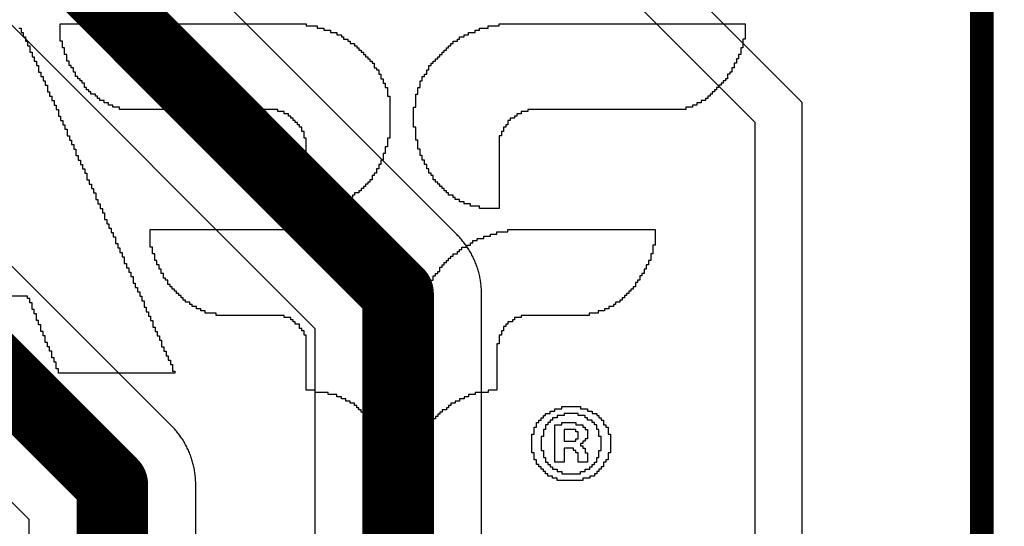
# Model space of a CAD drawing. Extents: x -1.3 to 9.2, y -4.6 to 3.5.
# Tile 60 of 215: x 0.756 to 0.962, y 1.966 to 2.072. Entities that reach past the tile are written whole.
import ezdxf

# ---------------------------------------------------------------- set-up
doc = ezdxf.new("R2010")
doc.units = 0
doc.layers.get('0').update_dxf_attribs({"linetype": 'CONTINUOUS'})
doc.layers.add('acc-ni-360-23-a_copper_signal_top', color=1, linetype='CONTINUOUS')
doc.layers.add('acc-ni-360-23-a_legend_top', color=2, linetype='CONTINUOUS')

# ---------------------------------------------------------------- blocks, each defined once
blk = doc.blocks.new('D19')
at = {"const_width": 0.0075}
blk.add_lwpolyline([(-0.00375, 0, 1), (0.00375, 0, 1)], format="xyb", close=True, dxfattribs=at)

msp = doc.modelspace()

# ---------------------------------------------------------------- linework, layer by layer
at = {"layer": 'acc-ni-360-23-a_copper_signal_top', "color": 1}
for points in [[(0.9525, 2.2275), (1.084847, 2.095153), (1.084847, 1.990153), (1.13075, 1.94425), (1.226847, 1.94425), (1.226847, 1.94425), (1.374011, 1.797085), (1.374011, 1.488252), (1.292011, 1.406252), (1.249011, 1.406252), (1.249011, 1.745197), (1.148458, 1.84575), (0.929846, 1.84575), (0.929846, 1.895), (0.919846, 1.895), (0.919846, 2.055153), (0.7975, 2.1775), (0.7975, 2.49), (0.9525, 2.49), (0.9525, 2.2275)], [(0.7925, 1.832249), (0.7925, 1.975), (0.792499, 1.975264), (0.792492, 1.975529), (0.792482, 1.975793), (0.792469, 1.976057), (0.792451, 1.97632), (0.792429, 1.976584), (0.792403, 1.976847), (0.792373, 1.97711), (0.792339, 1.977372), (0.792301, 1.977633), (0.79226, 1.977894), (0.792214, 1.978155), (0.792164, 1.978414), (0.792111, 1.978673), (0.792053, 1.978931), (0.791992, 1.979188), (0.791927, 1.979444), (0.791858, 1.979699), (0.791785, 1.979954), (0.791708, 1.980207), (0.791628, 1.980458), (0.791543, 1.980709), (0.791455, 1.980958), (0.791363, 1.981206), (0.791268, 1.981452), (0.791168, 1.981697), (0.791065, 1.981941), (0.790959, 1.982182), (0.790848, 1.982423), (0.790735, 1.982661), (0.790617, 1.982898), (0.790496, 1.983133), (0.790371, 1.983366), (0.790243, 1.983597), (0.790112, 1.983826), (0.789977, 1.984054), (0.789838, 1.984279), (0.789696, 1.984502), (0.789551, 1.984723), (0.789403, 1.984941), (0.789251, 1.985158), (0.789096, 1.985372), (0.788938, 1.985584), (0.788776, 1.985793), (0.788612, 1.986), (0.788444, 1.986204), (0.788273, 1.986406), (0.788099, 1.986605), (0.787923, 1.986802), (0.787743, 1.986995), (0.78756, 1.987186), (0.787375, 1.987375), (0.5425, 2.232249)], [(0.8525, 1.857249), (0.8525, 2.015), (0.852499, 2.015264), (0.852492, 2.015529), (0.852482, 2.015793), (0.852469, 2.016057), (0.852451, 2.01632), (0.852429, 2.016584), (0.852403, 2.016847), (0.852373, 2.01711), (0.852339, 2.017372), (0.852301, 2.017633), (0.85226, 2.017894), (0.852214, 2.018155), (0.852164, 2.018414), (0.852111, 2.018673), (0.852053, 2.018931), (0.851992, 2.019188), (0.851927, 2.019444), (0.851858, 2.019699), (0.851785, 2.019954), (0.851708, 2.020207), (0.851628, 2.020458), (0.851543, 2.020709), (0.851455, 2.020958), (0.851363, 2.021206), (0.851268, 2.021452), (0.851168, 2.021697), (0.851065, 2.021941), (0.850959, 2.022182), (0.850848, 2.022423), (0.850735, 2.022661), (0.850617, 2.022898), (0.850496, 2.023133), (0.850371, 2.023366), (0.850243, 2.023597), (0.850112, 2.023826), (0.849977, 2.024054), (0.849838, 2.024279), (0.849696, 2.024502), (0.849551, 2.024723), (0.849403, 2.024941), (0.849251, 2.025158), (0.849096, 2.025372), (0.848938, 2.025584), (0.848776, 2.025793), (0.848611, 2.026), (0.848444, 2.026204), (0.848273, 2.026406), (0.848099, 2.026605), (0.847923, 2.026802), (0.847743, 2.026995), (0.84756, 2.027186), (0.847375, 2.027375), (0.6425, 2.232249)], [(0.512625, 2.212626), (0.7575, 1.967751), (0.7575, 1.825)], [(0.612625, 2.212626), (0.8175, 2.007751), (0.8175, 1.85)], [(0.790428, 2.170429), (0.909846, 2.051011), (0.909846, 1.895)]]:
    msp.add_lwpolyline(points, dxfattribs=at)
at = {"layer": 'acc-ni-360-23-a_copper_signal_top', "color": 1, "const_width": 0.015}
for points in [[(0.525, 2.225), (0.775, 1.975)], [(0.625, 2.225), (0.835, 2.015)], [(0.835, 1.85), (0.835, 2.015)], [(0.775, 1.825), (0.775, 1.975)]]:
    msp.add_lwpolyline(points, dxfattribs=at)
at = {"layer": 'acc-ni-360-23-a_legend_top', "color": 2, "const_width": 0.005}
msp.add_lwpolyline([(0.957547, 1.954055), (0.957547, 2.147658)], dxfattribs=at)
at = {"layer": 'acc-ni-360-23-a_legend_top', "color": 2}
for points in [[(0.815702, 2.071196), (0.818007, 2.071196), (0.818007, 2.070735), (0.81939, 2.070735), (0.81939, 2.070274), (0.820774, 2.070274), (0.820774, 2.069813), (0.822157, 2.069813), (0.822157, 2.069352), (0.823079, 2.069352), (0.823079, 2.06889), (0.82354, 2.06889), (0.82354, 2.068429), (0.824462, 2.068429), (0.824462, 2.067968), (0.824923, 2.067968), (0.824923, 2.067507), (0.825846, 2.067507), (0.825846, 2.067046), (0.826307, 2.067046), (0.826307, 2.066585), (0.826768, 2.066585), (0.826768, 2.066124), (0.827229, 2.066124), (0.827229, 2.065663), (0.82769, 2.065663), (0.82769, 2.065202), (0.828151, 2.065202), (0.828151, 2.064741), (0.828612, 2.064741), (0.828612, 2.06428), (0.829073, 2.06428), (0.829073, 2.063818), (0.829534, 2.063818), (0.829534, 2.063357), (0.829995, 2.063357), (0.829995, 2.062896), (0.829995, 2.062435), (0.830457, 2.062435), (0.830457, 2.061974), (0.830918, 2.061974), (0.830918, 2.061513), (0.830918, 2.061052), (0.831379, 2.061052), (0.831379, 2.060591), (0.831379, 2.06013), (0.83184, 2.06013), (0.83184, 2.059669), (0.83184, 2.059207), (0.832301, 2.059207), (0.832301, 2.058746), (0.832301, 2.058285), (0.832762, 2.058285), (0.832762, 2.057824), (0.832762, 2.057363), (0.832762, 2.056902), (0.832762, 2.056441), (0.833223, 2.056441), (0.833223, 2.05598), (0.833223, 2.055519), (0.833223, 2.055058), (0.833223, 2.054597), (0.833223, 2.054135), (0.833223, 2.053674), (0.833223, 2.053213), (0.833223, 2.052752), (0.833223, 2.052291), (0.833223, 2.05183), (0.833223, 2.051369), (0.833223, 2.050908), (0.833223, 2.050447), (0.833223, 2.049986), (0.833223, 2.049524), (0.833223, 2.049063), (0.833223, 2.048602), (0.833223, 2.048141), (0.833223, 2.04768), (0.832762, 2.04768), (0.832762, 2.047219), (0.832762, 2.046758), (0.832762, 2.046297), (0.832762, 2.045836), (0.832301, 2.045836), (0.832301, 2.045375), (0.832301, 2.044914), (0.832301, 2.044452), (0.83184, 2.044452), (0.83184, 2.043991), (0.83184, 2.04353), (0.83184, 2.043069), (0.831379, 2.043069), (0.831379, 2.042608), (0.831379, 2.042147), (0.830918, 2.042147), (0.830918, 2.041686), (0.830918, 2.041225), (0.830457, 2.041225), (0.830457, 2.040764), (0.830457, 2.040303), (0.829995, 2.040303), (0.829995, 2.039841), (0.829534, 2.039842), (0.829534, 2.03938), (0.829534, 2.038919), (0.829073, 2.038919), (0.829073, 2.038458), (0.828612, 2.038458), (0.828612, 2.037997), (0.828151, 2.037997), (0.828151, 2.037536), (0.82769, 2.037536), (0.82769, 2.037075), (0.827229, 2.037075), (0.827229, 2.036614), (0.826768, 2.036614), (0.826768, 2.036153), (0.825846, 2.036153), (0.825846, 2.035692), (0.825385, 2.035692), (0.825385, 2.03523), (0.824462, 2.03523), (0.824462, 2.034769), (0.824001, 2.034769), (0.824001, 2.034308), (0.822618, 2.034308), (0.822618, 2.033847), (0.821696, 2.033847), (0.821696, 2.033386), (0.819851, 2.033386), (0.819851, 2.032925), (0.815702, 2.032925), (0.815702, 2.033386), (0.815702, 2.033847), (0.815702, 2.034308), (0.815702, 2.034769), (0.815702, 2.03523), (0.815702, 2.035692), (0.815702, 2.036153), (0.815702, 2.036614), (0.815702, 2.037075), (0.815702, 2.037536), (0.815702, 2.037997), (0.815702, 2.038458), (0.815702, 2.038919), (0.815702, 2.03938), (0.815702, 2.039841), (0.815702, 2.040303), (0.815702, 2.040764), (0.815702, 2.041225), (0.815702, 2.041686), (0.815702, 2.042147), (0.815702, 2.042608), (0.815702, 2.043069), (0.815702, 2.04353), (0.815702, 2.043991), (0.815702, 2.044452), (0.815702, 2.044914), (0.815702, 2.045375), (0.815702, 2.045836), (0.815702, 2.046297), (0.815702, 2.046758), (0.815702, 2.047219), (0.815702, 2.04768), (0.81524, 2.04768), (0.81524, 2.048141), (0.81524, 2.048602), (0.81524, 2.049063), (0.814779, 2.049063), (0.814779, 2.049524), (0.814779, 2.049986), (0.814318, 2.049986), (0.814318, 2.050447), (0.813857, 2.050447), (0.813857, 2.050908), (0.813396, 2.050908), (0.813396, 2.051369), (0.812935, 2.051369), (0.812935, 2.05183), (0.812474, 2.05183), (0.812474, 2.052291), (0.812013, 2.052291), (0.812013, 2.052752), (0.811091, 2.052752), (0.811091, 2.053213), (0.809707, 2.053213), (0.809707, 2.053674), (0.776509, 2.053674), (0.776509, 2.054135), (0.775125, 2.054135), (0.775125, 2.054597), (0.774203, 2.054597), (0.774203, 2.055058), (0.773281, 2.055058), (0.773281, 2.055519), (0.772359, 2.055519), (0.772359, 2.05598), (0.771898, 2.05598), (0.771898, 2.056441), (0.771436, 2.056441), (0.771436, 2.056902), (0.770514, 2.056902), (0.770514, 2.057363), (0.770053, 2.057363), (0.770053, 2.057824), (0.769592, 2.057824), (0.769592, 2.058285), (0.769131, 2.058285), (0.769131, 2.058746), (0.769131, 2.059207), (0.76867, 2.059207), (0.76867, 2.059669), (0.768209, 2.059669), (0.768209, 2.06013), (0.767748, 2.06013), (0.767748, 2.060591), (0.767287, 2.060591), (0.767287, 2.061052), (0.767287, 2.061513), (0.766826, 2.061513), (0.766826, 2.061974), (0.766826, 2.062435), (0.766364, 2.062435), (0.766364, 2.062896), (0.765903, 2.062896), (0.765903, 2.063357), (0.765903, 2.063818), (0.765442, 2.063818), (0.765442, 2.06428), (0.765442, 2.064741), (0.765442, 2.065202), (0.764981, 2.065202), (0.764981, 2.065663), (0.764981, 2.066124), (0.764981, 2.066585), (0.76452, 2.066585), (0.76452, 2.067046), (0.76452, 2.067507), (0.76452, 2.067968), (0.764059, 2.067968), (0.764059, 2.068429), (0.764059, 2.06889), (0.764059, 2.069352), (0.764059, 2.069813), (0.764059, 2.070274), (0.764059, 2.070735), (0.764059, 2.071196), (0.764059, 2.071657), (0.815702, 2.071657), (0.815702, 2.071196)], [(0.907848, 2.071196), (0.907848, 2.070735), (0.907848, 2.070274), (0.907848, 2.069813), (0.907848, 2.069352), (0.907848, 2.06889), (0.907848, 2.068429), (0.907387, 2.068429), (0.907387, 2.067968), (0.907387, 2.067507), (0.907387, 2.067046), (0.907387, 2.066585), (0.906926, 2.066585), (0.906926, 2.066124), (0.906926, 2.065663), (0.906926, 2.065202), (0.906465, 2.065202), (0.906465, 2.064741), (0.906465, 2.06428), (0.906004, 2.06428), (0.906004, 2.063818), (0.906004, 2.063357), (0.905543, 2.063357), (0.905543, 2.062896), (0.905543, 2.062435), (0.905082, 2.062435), (0.905082, 2.061974), (0.905082, 2.061513), (0.90462, 2.061513), (0.90462, 2.061052), (0.904159, 2.061052), (0.904159, 2.060591), (0.904159, 2.06013), (0.903698, 2.06013), (0.903698, 2.059669), (0.903237, 2.059669), (0.903237, 2.059207), (0.902776, 2.059207), (0.902776, 2.058746), (0.902315, 2.058746), (0.902315, 2.058285), (0.901854, 2.058285), (0.901854, 2.057824), (0.901393, 2.057824), (0.901393, 2.057363), (0.900932, 2.057363), (0.900932, 2.056902), (0.900471, 2.056902), (0.900471, 2.056441), (0.90001, 2.056441), (0.90001, 2.05598), (0.899548, 2.05598), (0.899548, 2.055519), (0.898626, 2.055519), (0.898626, 2.055058), (0.897704, 2.055058), (0.897704, 2.054597), (0.896782, 2.054597), (0.896782, 2.054135), (0.895399, 2.054135), (0.895399, 2.053674), (0.8622, 2.053674), (0.8622, 2.053213), (0.860817, 2.053213), (0.860817, 2.052752), (0.859894, 2.052752), (0.859894, 2.052291), (0.859433, 2.052291), (0.859433, 2.05183), (0.858511, 2.05183), (0.858511, 2.051369), (0.85805, 2.051369), (0.85805, 2.050908), (0.85805, 2.050447), (0.857589, 2.050447), (0.857589, 2.049986), (0.857128, 2.049986), (0.857128, 2.049524), (0.857128, 2.049063), (0.856667, 2.049063), (0.856667, 2.048602), (0.856667, 2.048141), (0.856206, 2.048141), (0.856206, 2.04768), (0.856206, 2.047219), (0.856206, 2.046758), (0.856206, 2.046297), (0.856206, 2.045836), (0.856206, 2.045375), (0.856206, 2.044914), (0.856206, 2.044452), (0.856206, 2.043991), (0.856206, 2.04353), (0.856206, 2.043069), (0.856206, 2.042608), (0.856206, 2.042147), (0.856206, 2.041686), (0.856206, 2.041225), (0.856206, 2.040764), (0.856206, 2.040303), (0.856206, 2.039841), (0.856206, 2.03938), (0.856206, 2.038919), (0.856206, 2.038458), (0.856206, 2.037997), (0.856206, 2.037536), (0.856206, 2.037075), (0.856206, 2.036614), (0.856206, 2.036153), (0.856206, 2.035692), (0.856206, 2.03523), (0.856206, 2.034769), (0.856206, 2.034308), (0.856206, 2.033847), (0.856206, 2.033386), (0.856206, 2.032925), (0.852056, 2.032925), (0.852056, 2.033386), (0.850211, 2.033386), (0.850211, 2.033847), (0.848828, 2.033847), (0.848828, 2.034308), (0.847906, 2.034308), (0.847906, 2.034769), (0.846984, 2.034769), (0.846984, 2.03523), (0.846523, 2.03523), (0.846523, 2.035692), (0.8456, 2.035692), (0.8456, 2.036153), (0.845139, 2.036153), (0.845139, 2.036614), (0.844678, 2.036614), (0.844678, 2.037075), (0.844217, 2.037075), (0.844217, 2.037536), (0.843756, 2.037536), (0.843756, 2.037997), (0.843295, 2.037997), (0.843295, 2.038458), (0.842834, 2.038458), (0.842834, 2.038919), (0.842373, 2.038919), (0.842373, 2.03938), (0.842373, 2.039841), (0.841912, 2.039841), (0.841912, 2.040303), (0.841451, 2.040303), (0.841451, 2.040764), (0.841451, 2.041225), (0.840989, 2.041225), (0.84099, 2.041686), (0.840989, 2.042147), (0.840528, 2.042147), (0.840528, 2.042608), (0.840528, 2.043069), (0.840067, 2.043069), (0.840067, 2.04353), (0.840067, 2.043991), (0.839606, 2.043991), (0.839606, 2.044452), (0.839606, 2.044914), (0.839606, 2.045375), (0.839145, 2.045375), (0.839145, 2.045836), (0.839145, 2.046297), (0.839145, 2.046758), (0.839145, 2.047219), (0.838684, 2.047219), (0.838684, 2.04768), (0.838684, 2.048141), (0.838684, 2.048602), (0.838684, 2.049063), (0.838684, 2.049524), (0.838684, 2.049986), (0.838223, 2.049986), (0.838223, 2.050447), (0.838223, 2.050908), (0.838223, 2.051369), (0.838223, 2.05183), (0.838223, 2.052291), (0.838223, 2.052752), (0.838223, 2.053213), (0.838223, 2.053674), (0.838223, 2.054135), (0.838684, 2.054135), (0.838684, 2.054597), (0.838684, 2.055058), (0.838684, 2.055519), (0.838684, 2.05598), (0.838684, 2.056441), (0.838684, 2.056902), (0.839145, 2.056902), (0.839145, 2.057363), (0.839145, 2.057824), (0.839145, 2.058285), (0.839606, 2.058285), (0.839606, 2.058746), (0.839606, 2.059207), (0.839606, 2.059669), (0.840067, 2.059669), (0.840067, 2.06013), (0.840067, 2.060591), (0.840528, 2.060591), (0.840528, 2.061052), (0.840989, 2.061052), (0.840989, 2.061513), (0.840989, 2.061974), (0.841451, 2.061974), (0.841451, 2.062435), (0.841451, 2.062896), (0.841912, 2.062896), (0.841912, 2.063357), (0.842373, 2.063357), (0.842373, 2.063818), (0.842834, 2.063818), (0.842834, 2.06428), (0.843295, 2.06428), (0.843295, 2.064741), (0.843756, 2.064741), (0.843756, 2.065202), (0.844217, 2.065202), (0.844217, 2.065663), (0.844678, 2.065663), (0.844678, 2.066124), (0.845139, 2.066124), (0.845139, 2.066585), (0.8456, 2.066585), (0.8456, 2.067046), (0.846062, 2.067046), (0.846062, 2.067507), (0.846523, 2.067507), (0.846523, 2.067968), (0.847445, 2.067968), (0.847445, 2.068429), (0.847906, 2.068429), (0.847906, 2.06889), (0.848828, 2.06889), (0.848828, 2.069352), (0.84975, 2.069352), (0.84975, 2.069813), (0.851134, 2.069813), (0.851134, 2.070274), (0.852056, 2.070274), (0.852056, 2.070735), (0.8539, 2.070735), (0.8539, 2.071196), (0.856206, 2.071196), (0.856206, 2.071657), (0.907848, 2.071657), (0.907848, 2.071196)], [(0.755376, 2.070735), (0.755837, 2.070735), (0.755837, 2.070274), (0.755837, 2.069813), (0.756298, 2.069813), (0.756298, 2.069352), (0.756298, 2.06889), (0.756759, 2.06889), (0.756759, 2.068429), (0.756759, 2.067968), (0.75722, 2.067968), (0.75722, 2.067507), (0.75722, 2.067046), (0.757681, 2.067046), (0.757681, 2.066585), (0.757681, 2.066124), (0.757681, 2.065663), (0.758143, 2.065663), (0.758143, 2.065202), (0.758143, 2.064741), (0.758604, 2.064741), (0.758604, 2.06428), (0.758604, 2.063818), (0.759065, 2.063818), (0.759065, 2.063357), (0.759065, 2.062896), (0.759526, 2.062896), (0.759526, 2.062435), (0.759526, 2.061974), (0.759526, 2.061513), (0.759987, 2.061513), (0.759987, 2.061052), (0.759987, 2.060591), (0.760448, 2.060591), (0.760448, 2.06013), (0.760448, 2.059669), (0.760909, 2.059669), (0.760909, 2.059207), (0.760909, 2.058746), (0.76137, 2.058746), (0.76137, 2.058285), (0.76137, 2.057824), (0.76137, 2.057363), (0.761831, 2.057363), (0.761831, 2.056902), (0.761831, 2.056441), (0.762292, 2.056441), (0.762292, 2.05598), (0.762292, 2.055519), (0.762753, 2.055519), (0.762753, 2.055058), (0.762753, 2.054597), (0.763215, 2.054597), (0.763215, 2.054135), (0.763215, 2.053674), (0.763676, 2.053674), (0.763676, 2.053213), (0.763676, 2.052752), (0.763676, 2.052291), (0.764137, 2.052291), (0.764137, 2.05183), (0.764137, 2.051369), (0.764598, 2.051369), (0.764598, 2.050908), (0.764598, 2.050447), (0.765059, 2.050447), (0.765059, 2.049986), (0.765059, 2.049524), (0.76552, 2.049524), (0.76552, 2.049063), (0.76552, 2.048602), (0.76552, 2.048141), (0.765981, 2.048141), (0.765981, 2.04768), (0.765981, 2.047219), (0.766442, 2.047219), (0.766442, 2.046758), (0.766442, 2.046297), (0.766903, 2.046297), (0.766903, 2.045836), (0.766903, 2.045375), (0.767364, 2.045375), (0.767364, 2.044914), (0.767364, 2.044452), (0.767364, 2.043991), (0.767826, 2.043991), (0.767826, 2.04353), (0.767826, 2.043069), (0.768287, 2.043069), (0.768287, 2.042608), (0.768287, 2.042147), (0.768748, 2.042147), (0.768748, 2.041686), (0.768748, 2.041225), (0.769209, 2.041225), (0.769209, 2.040764), (0.769209, 2.040303), (0.76967, 2.040303), (0.76967, 2.039841), (0.76967, 2.03938), (0.76967, 2.038919), (0.770131, 2.038919), (0.770131, 2.038458), (0.770131, 2.037997), (0.770592, 2.037997), (0.770592, 2.037536), (0.770592, 2.037075), (0.771053, 2.037075), (0.771053, 2.036614), (0.771053, 2.036153), (0.771514, 2.036153), (0.771514, 2.035692), (0.771514, 2.03523), (0.771514, 2.034769), (0.771975, 2.034769), (0.771975, 2.034308), (0.771975, 2.033847), (0.772436, 2.033847), (0.772436, 2.033386), (0.772436, 2.032925), (0.772898, 2.032925), (0.772898, 2.032464), (0.772898, 2.032003), (0.773359, 2.032003), (0.773359, 2.031542), (0.773359, 2.031081), (0.773359, 2.03062), (0.77382, 2.03062), (0.77382, 2.030159), (0.77382, 2.029697), (0.774281, 2.029697), (0.774281, 2.029236), (0.774281, 2.028775), (0.774742, 2.028775), (0.774742, 2.028314), (0.774742, 2.027853), (0.775203, 2.027853), (0.775203, 2.027392), (0.775203, 2.026931), (0.775664, 2.026931), (0.775664, 2.02647), (0.775664, 2.026009), (0.775664, 2.025547), (0.776125, 2.025547), (0.776125, 2.025086), (0.776125, 2.024625), (0.776586, 2.024625), (0.776586, 2.024164), (0.776586, 2.023703), (0.777047, 2.023703), (0.777047, 2.023242), (0.777047, 2.022781), (0.777509, 2.022781), (0.777509, 2.02232), (0.777509, 2.021859), (0.777509, 2.021398), (0.77797, 2.021398), (0.77797, 2.020937), (0.77797, 2.020476), (0.778431, 2.020476), (0.778431, 2.020014), (0.778431, 2.019553), (0.778892, 2.019553), (0.778892, 2.019092), (0.778892, 2.018631), (0.779353, 2.018631), (0.779353, 2.01817), (0.779353, 2.017709), (0.779353, 2.017248), (0.779814, 2.017248), (0.779814, 2.016787), (0.779814, 2.016326), (0.780275, 2.016326), (0.780275, 2.015864), (0.780275, 2.015403), (0.780736, 2.015403), (0.780736, 2.014942), (0.780736, 2.014481), (0.781197, 2.014481), (0.781197, 2.01402), (0.781197, 2.013559), (0.781658, 2.013559), (0.781658, 2.013098), (0.781658, 2.012637), (0.781658, 2.012176), (0.782119, 2.012176), (0.782119, 2.011715), (0.782119, 2.011254), (0.782581, 2.011254), (0.782581, 2.010793), (0.782581, 2.010331), (0.783042, 2.010331), (0.783042, 2.00987), (0.783042, 2.009409), (0.783503, 2.009409), (0.783503, 2.008948), (0.783503, 2.008487), (0.783503, 2.008026), (0.783964, 2.008026), (0.783964, 2.007565), (0.783964, 2.007104), (0.784425, 2.007104), (0.784425, 2.006643), (0.784425, 2.006181), (0.784886, 2.006181), (0.784886, 2.00572), (0.784886, 2.005259), (0.785347, 2.005259), (0.785347, 2.004798), (0.785347, 2.004337), (0.785347, 2.003876), (0.785808, 2.003876), (0.785808, 2.003415), (0.785808, 2.002954), (0.786269, 2.002954), (0.786269, 2.002493), (0.786269, 2.002032), (0.78673, 2.002032), (0.786731, 2.001571), (0.78673, 2.00111), (0.787192, 2.00111), (0.787192, 2.000648), (0.787192, 2.000187), (0.787653, 2.000187), (0.787653, 1.999726), (0.787653, 1.999265), (0.787653, 1.998804), (0.788114, 1.998804), (0.788114, 1.998343), (0.763676, 1.998343), (0.763676, 1.998804), (0.763676, 1.999265), (0.763215, 1.999265), (0.763215, 1.999726), (0.763215, 2.000187), (0.763215, 2.000648), (0.762754, 2.000648), (0.762753, 2.00111), (0.762754, 2.001571), (0.762292, 2.001571), (0.762292, 2.002032), (0.762292, 2.002493), (0.762292, 2.002954), (0.761831, 2.002954), (0.761831, 2.003415), (0.761831, 2.003876), (0.76137, 2.003876), (0.76137, 2.004337), (0.76137, 2.004798), (0.760909, 2.004798), (0.760909, 2.005259), (0.760909, 2.00572), (0.760909, 2.006181), (0.760448, 2.006181), (0.760448, 2.006642), (0.760448, 2.007104), (0.759987, 2.007104), (0.759987, 2.007565), (0.759987, 2.008026), (0.759987, 2.008487), (0.759526, 2.008487), (0.759526, 2.008948), (0.759526, 2.009409), (0.759065, 2.009409), (0.759065, 2.00987), (0.759065, 2.010331), (0.759065, 2.010793), (0.758604, 2.010793), (0.758604, 2.011254), (0.758604, 2.011715), (0.758143, 2.011715), (0.758143, 2.012176), (0.758143, 2.012637), (0.758143, 2.013098), (0.757681, 2.013098), (0.757682, 2.013559), (0.757681, 2.01402), (0.75722, 2.01402), (0.75722, 2.014481), (0.725866, 2.014481)], [(0.813857, 2.028003), (0.816163, 2.028003), (0.816163, 2.027542), (0.817546, 2.027542), (0.817546, 2.027081), (0.818929, 2.027081), (0.818929, 2.02662), (0.819851, 2.02662), (0.819851, 2.026159), (0.820774, 2.026159), (0.820774, 2.025697), (0.821696, 2.025697), (0.821696, 2.025236), (0.822618, 2.025236), (0.822618, 2.024775), (0.823079, 2.024775), (0.823079, 2.024314), (0.824001, 2.024314), (0.824001, 2.023853), (0.824462, 2.023853), (0.824462, 2.023392), (0.824923, 2.023392), (0.824923, 2.022931), (0.825385, 2.022931), (0.825385, 2.02247), (0.826307, 2.02247), (0.826307, 2.022008), (0.826768, 2.022009), (0.826768, 2.021547), (0.827229, 2.021547), (0.827229, 2.021086), (0.82769, 2.021086), (0.82769, 2.020625), (0.82769, 2.020164), (0.828151, 2.020164), (0.828151, 2.019703), (0.828612, 2.019703), (0.828612, 2.019242), (0.829073, 2.019242), (0.829073, 2.018781), (0.829534, 2.018781), (0.829534, 2.01832), (0.829534, 2.017859), (0.829995, 2.017859), (0.829995, 2.017398), (0.830457, 2.017398), (0.830457, 2.016937), (0.830457, 2.016476), (0.830918, 2.016476), (0.830918, 2.016014), (0.830918, 2.015553), (0.831379, 2.015553), (0.831379, 2.015092), (0.831379, 2.014631), (0.83184, 2.014631), (0.83184, 2.01417), (0.83184, 2.013709), (0.83184, 2.013248), (0.832301, 2.013248), (0.832301, 2.012787), (0.832301, 2.012326), (0.832301, 2.011864), (0.832762, 2.011864), (0.832762, 2.011403), (0.832762, 2.010942), (0.832762, 2.010481), (0.832762, 2.01002), (0.833223, 2.01002), (0.833223, 2.009559), (0.833223, 2.009098), (0.833223, 2.008637), (0.833223, 2.008176), (0.833223, 2.007715), (0.833223, 2.007254), (0.833223, 2.006793), (0.833223, 2.006331), (0.833223, 2.00587), (0.833223, 2.005409), (0.833223, 2.004948), (0.833223, 2.004487), (0.833223, 2.004026), (0.833223, 2.003565), (0.833223, 2.003104), (0.833223, 2.002643), (0.833223, 2.002181), (0.833223, 2.00172), (0.833223, 2.001259), (0.833223, 2.000798), (0.833223, 2.000337), (0.833223, 1.999876), (0.833223, 1.999415), (0.833223, 1.998954), (0.833223, 1.998493), (0.833223, 1.998032), (0.833223, 1.997571), (0.833223, 1.99711), (0.833223, 1.996648), (0.833223, 1.996187), (0.833223, 1.995726), (0.833223, 1.995265), (0.833223, 1.994804), (0.833223, 1.994343), (0.833223, 1.993882), (0.833223, 1.993421), (0.833223, 1.99296), (0.833223, 1.992499), (0.833223, 1.992037), (0.833223, 1.991576), (0.833223, 1.991115), (0.833223, 1.990654), (0.833223, 1.990193), (0.833223, 1.989732), (0.833223, 1.989271), (0.833223, 1.98881), (0.833223, 1.988349), (0.833223, 1.987888), (0.833223, 1.987427), (0.833223, 1.986965), (0.833223, 1.986504), (0.833223, 1.986043), (0.833223, 1.985582), (0.833223, 1.985121), (0.833223, 1.98466), (0.833223, 1.984199), (0.833223, 1.983738), (0.833223, 1.983277), (0.833223, 1.982816), (0.832301, 1.982816), (0.832301, 1.983277), (0.832301, 1.983738), (0.832301, 1.984199), (0.83184, 1.984199), (0.83184, 1.98466), (0.83184, 1.985121), (0.831379, 1.985121), (0.831379, 1.985582), (0.831379, 1.986043), (0.830918, 1.986043), (0.830918, 1.986504), (0.830918, 1.986966), (0.830457, 1.986965), (0.830457, 1.987427), (0.829995, 1.987427), (0.829995, 1.987888), (0.829534, 1.987888), (0.829534, 1.988349), (0.829534, 1.98881), (0.829073, 1.98881), (0.829073, 1.989271), (0.828612, 1.989271), (0.828612, 1.989732), (0.828151, 1.989732), (0.828151, 1.990193), (0.827229, 1.990193), (0.827229, 1.990654), (0.826768, 1.990654), (0.826768, 1.991115), (0.826307, 1.991115), (0.826307, 1.991576), (0.825846, 1.991576), (0.825846, 1.992037), (0.824923, 1.992037), (0.824923, 1.992499), (0.824001, 1.992499), (0.824001, 1.99296), (0.823079, 1.99296), (0.823079, 1.993421), (0.822157, 1.993421), (0.822157, 1.993882), (0.820312, 1.993882), (0.820312, 1.994343), (0.817546, 1.994343), (0.817546, 1.994804), (0.815702, 1.994804), (0.815702, 1.995265), (0.815702, 1.995726), (0.815702, 1.996187), (0.815702, 1.996648), (0.815702, 1.99711), (0.815702, 1.997571), (0.815702, 1.998032), (0.815702, 1.998493), (0.815702, 1.998954), (0.815702, 1.999415), (0.815702, 1.999876), (0.815702, 2.000337), (0.815702, 2.000798), (0.815702, 2.001259), (0.815702, 2.00172), (0.815702, 2.002181), (0.815702, 2.002643), (0.815702, 2.003104), (0.815702, 2.003565), (0.815702, 2.004026), (0.815702, 2.004487), (0.815702, 2.004948), (0.815702, 2.005409), (0.815702, 2.00587), (0.815702, 2.006331), (0.81524, 2.006331), (0.81524, 2.006793), (0.81524, 2.007254), (0.814779, 2.007254), (0.814779, 2.007715), (0.814318, 2.007715), (0.814318, 2.008176), (0.814318, 2.008637), (0.813396, 2.008637), (0.813396, 2.009098), (0.812935, 2.009098), (0.812935, 2.009559), (0.812474, 2.009559), (0.812474, 2.01002), (0.811091, 2.01002), (0.811091, 2.010481), (0.796797, 2.010481), (0.796797, 2.010943), (0.794491, 2.010942), (0.794491, 2.011403), (0.793569, 2.011403), (0.793569, 2.011864), (0.792647, 2.011864), (0.792647, 2.012326), (0.791725, 2.012326), (0.791725, 2.012787), (0.791264, 2.012787), (0.791264, 2.013248), (0.790341, 2.013248), (0.790341, 2.013709), (0.78988, 2.013709), (0.78988, 2.01417), (0.789419, 2.01417), (0.789419, 2.014631), (0.788958, 2.014631), (0.788958, 2.015092), (0.788497, 2.015092), (0.788497, 2.015553), (0.788036, 2.015553), (0.788036, 2.016014), (0.787575, 2.016014), (0.787575, 2.016476), (0.787114, 2.016476), (0.787114, 2.016937), (0.786653, 2.016937), (0.786653, 2.017398), (0.786653, 2.017859), (0.786192, 2.017859), (0.786192, 2.01832), (0.78573, 2.01832), (0.78573, 2.018781), (0.78573, 2.019242), (0.785269, 2.019242), (0.785269, 2.019703), (0.785269, 2.020164), (0.784808, 2.020164), (0.784808, 2.020625), (0.784808, 2.021086), (0.784347, 2.021086), (0.784347, 2.021547), (0.784347, 2.022009), (0.783886, 2.022009), (0.783886, 2.02247), (0.783886, 2.022931), (0.783886, 2.023392), (0.783425, 2.023392), (0.783425, 2.023853), (0.783425, 2.024314), (0.783425, 2.024775), (0.782964, 2.024775), (0.782964, 2.025236), (0.782964, 2.025697), (0.782964, 2.026159), (0.782964, 2.02662), (0.782964, 2.027081), (0.782964, 2.027542), (0.782964, 2.028003), (0.782964, 2.028464), (0.813857, 2.028464), (0.813857, 2.028003)], [(0.888943, 2.028003), (0.888943, 2.027542), (0.888943, 2.027081), (0.888943, 2.02662), (0.888943, 2.026159), (0.888943, 2.025697), (0.888943, 2.025236), (0.888482, 2.025236), (0.888482, 2.024775), (0.888482, 2.024314), (0.888482, 2.023853), (0.888482, 2.023392), (0.888021, 2.023392), (0.888021, 2.022931), (0.888021, 2.02247), (0.888021, 2.022008), (0.88756, 2.022009), (0.88756, 2.021547), (0.88756, 2.021086), (0.887099, 2.021086), (0.887099, 2.020625), (0.887099, 2.020164), (0.886638, 2.020164), (0.886638, 2.019703), (0.886638, 2.019242), (0.886177, 2.019242), (0.886177, 2.018781), (0.885716, 2.018781), (0.885716, 2.01832), (0.885716, 2.017859), (0.885255, 2.017859), (0.885255, 2.017398), (0.884793, 2.017398), (0.884793, 2.016937), (0.884793, 2.016476), (0.884332, 2.016476), (0.884332, 2.016014), (0.883871, 2.016014), (0.883871, 2.015553), (0.88341, 2.015553), (0.88341, 2.015092), (0.882949, 2.015092), (0.882949, 2.014631), (0.882488, 2.014631), (0.882488, 2.01417), (0.882027, 2.01417), (0.882027, 2.013709), (0.881566, 2.013709), (0.881566, 2.013248), (0.880644, 2.013248), (0.880644, 2.012787), (0.880183, 2.012787), (0.880183, 2.012326), (0.87926, 2.012326), (0.87926, 2.011864), (0.878338, 2.011864), (0.878338, 2.011403), (0.876955, 2.011403), (0.876955, 2.010942), (0.875111, 2.010942), (0.875111, 2.010481), (0.860817, 2.010481), (0.860817, 2.01002), (0.859433, 2.01002), (0.859433, 2.009559), (0.858972, 2.009559), (0.858972, 2.009098), (0.85805, 2.009098), (0.85805, 2.008637), (0.857589, 2.008637), (0.857589, 2.008176), (0.857128, 2.008176), (0.857128, 2.007715), (0.857128, 2.007254), (0.856667, 2.007254), (0.856667, 2.006792), (0.856667, 2.006331), (0.856206, 2.006331), (0.856206, 2.00587), (0.856206, 2.005409), (0.856206, 2.004948), (0.856206, 2.004487), (0.855745, 2.004487), (0.855744, 2.004026), (0.855745, 2.003565), (0.855745, 2.003104), (0.855745, 2.002643), (0.855745, 2.002181), (0.855745, 2.00172), (0.855745, 2.001259), (0.855745, 2.000798), (0.855744, 2.000337), (0.855745, 1.999876), (0.855745, 1.999415), (0.855745, 1.998954), (0.855745, 1.998493), (0.855745, 1.998032), (0.855745, 1.997571), (0.855745, 1.99711), (0.855745, 1.996648), (0.855745, 1.996187), (0.855745, 1.995726), (0.855745, 1.995265), (0.855745, 1.994804), (0.8539, 1.994804), (0.8539, 1.994343), (0.851134, 1.994343), (0.851134, 1.993882), (0.84975, 1.993882), (0.84975, 1.993421), (0.848828, 1.993421), (0.848828, 1.99296), (0.847906, 1.99296), (0.847906, 1.992499), (0.846984, 1.992499), (0.846984, 1.992037), (0.846062, 1.992037), (0.846062, 1.991576), (0.8456, 1.991576), (0.8456, 1.991115), (0.845139, 1.991115), (0.845139, 1.990654), (0.844217, 1.990654), (0.844217, 1.990193), (0.843756, 1.990193), (0.843756, 1.989732), (0.843295, 1.989732), (0.843295, 1.989271), (0.842834, 1.989271), (0.842834, 1.98881), (0.842373, 1.98881), (0.842373, 1.988349), (0.841912, 1.988349), (0.841912, 1.987888), (0.841912, 1.987427), (0.841451, 1.987427), (0.841451, 1.986965), (0.840989, 1.986965), (0.84099, 1.986504), (0.840989, 1.986043), (0.840528, 1.986043), (0.840528, 1.985582), (0.840528, 1.985121), (0.840067, 1.985121), (0.840067, 1.98466), (0.840067, 1.984199), (0.839606, 1.984199), (0.839606, 1.983738), (0.839606, 1.983277), (0.839145, 1.983277), (0.839145, 1.982816), (0.838684, 1.982816), (0.838684, 1.983277), (0.838223, 1.983277), (0.838223, 1.983738), (0.838223, 1.984199), (0.838223, 1.98466), (0.838223, 1.985121), (0.838223, 1.985582), (0.838223, 1.986043), (0.838223, 1.986504), (0.838223, 1.986965), (0.838223, 1.987427), (0.838223, 1.987888), (0.838223, 1.988349), (0.838223, 1.98881), (0.838223, 1.989271), (0.838223, 1.989732), (0.838223, 1.990193), (0.838223, 1.990654), (0.838223, 1.991115), (0.838223, 1.991576), (0.838223, 1.992037), (0.838223, 1.992499), (0.838223, 1.99296), (0.838223, 1.993421), (0.838223, 1.993882), (0.838223, 1.994343), (0.838223, 1.994804), (0.838223, 1.995265), (0.838223, 1.995726), (0.838223, 1.996187), (0.838223, 1.996648), (0.838223, 1.99711), (0.838223, 1.997571), (0.838223, 1.998032), (0.838223, 1.998493), (0.838223, 1.998954), (0.838223, 1.999415), (0.838223, 1.999876), (0.838223, 2.000337), (0.838223, 2.000798), (0.838223, 2.001259), (0.838223, 2.00172), (0.838223, 2.002181), (0.838223, 2.002643), (0.838223, 2.003104), (0.838223, 2.003565), (0.838223, 2.004026), (0.838223, 2.004487), (0.838223, 2.004948), (0.838223, 2.005409), (0.838223, 2.00587), (0.838223, 2.006331), (0.838223, 2.006793), (0.838223, 2.007254), (0.838684, 2.007254), (0.838684, 2.007715), (0.838684, 2.008176), (0.838684, 2.008637), (0.838684, 2.009098), (0.838684, 2.009559), (0.838684, 2.01002), (0.838684, 2.010481), (0.839145, 2.010481), (0.839145, 2.010942), (0.839145, 2.011403), (0.839145, 2.011864), (0.839145, 2.012326), (0.839606, 2.012326), (0.839606, 2.012787), (0.839606, 2.013248), (0.839606, 2.013709), (0.840067, 2.013709), (0.840067, 2.01417), (0.840067, 2.014631), (0.840528, 2.014631), (0.840528, 2.015092), (0.840528, 2.015553), (0.840989, 2.015553), (0.84099, 2.016014), (0.840989, 2.016476), (0.841451, 2.016476), (0.841451, 2.016937), (0.841451, 2.017398), (0.841912, 2.017398), (0.841912, 2.017859), (0.842373, 2.017859), (0.842373, 2.01832), (0.842373, 2.018781), (0.842834, 2.018781), (0.842834, 2.019242), (0.843295, 2.019242), (0.843295, 2.019703), (0.843756, 2.019703), (0.843756, 2.020164), (0.843756, 2.020625), (0.844217, 2.020625), (0.844217, 2.021086), (0.844678, 2.021086), (0.844678, 2.021547), (0.845139, 2.021547), (0.845139, 2.022009), (0.8456, 2.022009), (0.8456, 2.02247), (0.846062, 2.02247), (0.846062, 2.022931), (0.846523, 2.022931), (0.846523, 2.023392), (0.847445, 2.023392), (0.847445, 2.023853), (0.847906, 2.023853), (0.847906, 2.024314), (0.848367, 2.024314), (0.848367, 2.024775), (0.849289, 2.024775), (0.849289, 2.025236), (0.850211, 2.025236), (0.850211, 2.025697), (0.850672, 2.025697), (0.850672, 2.026159), (0.851595, 2.026159), (0.851595, 2.02662), (0.852978, 2.02662), (0.852978, 2.027081), (0.854361, 2.027081), (0.854361, 2.027542), (0.855745, 2.027542), (0.855744, 2.028003), (0.85805, 2.028003), (0.85805, 2.028464), (0.888943, 2.028464), (0.888943, 2.028003)], [(0.873266, 1.99091), (0.874727, 1.99091), (0.874727, 1.990423), (0.8757, 1.990423), (0.8757, 1.989937), (0.876674, 1.989937), (0.876674, 1.98945), (0.87716, 1.98945), (0.87716, 1.988963), (0.877647, 1.988963), (0.877647, 1.988476), (0.878134, 1.988476), (0.878134, 1.987503), (0.878621, 1.987503), (0.878621, 1.987016), (0.879107, 1.987016), (0.879107, 1.985556), (0.879594, 1.985556), (0.879594, 1.981662), (0.879107, 1.981662), (0.879107, 1.980202), (0.878621, 1.980202), (0.87862, 1.979716), (0.878134, 1.979716), (0.878134, 1.978742), (0.877647, 1.978742), (0.877647, 1.978255), (0.87716, 1.978255), (0.87716, 1.977769), (0.876674, 1.977769), (0.876674, 1.977282), (0.876187, 1.977282), (0.876187, 1.976795), (0.875213, 1.976795), (0.875213, 1.976308), (0.873753, 1.976308), (0.873753, 1.975822), (0.868399, 1.975822), (0.868399, 1.976308), (0.867426, 1.976308), (0.867426, 1.976795), (0.866452, 1.976795), (0.866452, 1.977282), (0.865966, 1.977282), (0.865966, 1.977769), (0.865479, 1.977769), (0.865479, 1.978255), (0.864992, 1.978255), (0.864992, 1.978742), (0.864506, 1.978742), (0.864506, 1.979229), (0.864019, 1.979229), (0.864019, 1.980202), (0.863532, 1.980202), (0.863532, 1.981662), (0.863045, 1.981662), (0.863045, 1.985556), (0.863532, 1.985556), (0.863532, 1.987016), (0.864019, 1.987016), (0.864019, 1.98799), (0.864506, 1.98799), (0.864506, 1.988476), (0.864992, 1.988476), (0.864992, 1.988963), (0.865479, 1.988963), (0.865479, 1.98945), (0.865966, 1.98945), (0.865966, 1.989937), (0.866939, 1.989937), (0.866939, 1.990423), (0.867913, 1.990423), (0.867913, 1.99091), (0.869373, 1.99091), (0.869373, 1.991397), (0.873267, 1.991397), (0.873266, 1.99091)], [(0.87278, 1.989937), (0.86986, 1.989937), (0.86986, 1.98945), (0.868399, 1.98945), (0.868399, 1.988963), (0.867426, 1.988963), (0.867426, 1.988476), (0.866939, 1.988476), (0.866939, 1.98799), (0.866452, 1.98799), (0.866452, 1.987503), (0.865966, 1.987503), (0.865966, 1.98653), (0.865479, 1.98653), (0.865479, 1.98507), (0.864992, 1.98507), (0.864992, 1.982149), (0.865479, 1.982149), (0.865479, 1.980689), (0.865966, 1.980689), (0.865966, 1.979716), (0.866452, 1.979716), (0.866452, 1.979229), (0.866939, 1.979229), (0.866939, 1.978742), (0.867426, 1.978742), (0.867426, 1.978255), (0.868399, 1.978255), (0.868399, 1.977769), (0.869373, 1.977769), (0.869373, 1.977282), (0.873267, 1.977282), (0.873267, 1.977769), (0.87424, 1.977769), (0.87424, 1.978255), (0.875213, 1.978255), (0.875213, 1.978742), (0.8757, 1.978742), (0.8757, 1.979229), (0.876187, 1.979229), (0.876187, 1.979716), (0.876674, 1.979716), (0.876674, 1.980689), (0.87716, 1.980689), (0.87716, 1.982149), (0.877647, 1.982149), (0.877647, 1.98507), (0.87716, 1.98507), (0.87716, 1.98653), (0.876674, 1.98653), (0.876674, 1.987503), (0.876187, 1.987503), (0.876187, 1.98799), (0.8757, 1.98799), (0.8757, 1.988476), (0.874727, 1.988476), (0.874727, 1.988963), (0.87424, 1.988963), (0.87424, 1.98945), (0.87278, 1.98945), (0.87278, 1.989937)], [(0.872293, 1.987503), (0.873753, 1.987503), (0.873753, 1.987016), (0.87424, 1.987016), (0.87424, 1.98653), (0.874727, 1.98653), (0.874727, 1.984583), (0.87424, 1.984583), (0.87424, 1.984096), (0.873753, 1.984096), (0.873753, 1.983609), (0.873267, 1.983609), (0.873267, 1.983123), (0.873753, 1.983122), (0.873753, 1.982636), (0.87424, 1.982636), (0.87424, 1.981662), (0.874727, 1.981662), (0.874727, 1.979716), (0.87278, 1.979716), (0.87278, 1.980689), (0.87278, 1.981176), (0.87278, 1.981662), (0.872293, 1.981662), (0.872293, 1.982149), (0.871806, 1.982149), (0.871806, 1.982636), (0.86986, 1.982636), (0.86986, 1.979716), (0.867913, 1.979716), (0.867913, 1.987503), (0.869373, 1.987503), (0.869373, 1.98799), (0.872293, 1.98799), (0.872293, 1.987503)], [(0.872293, 1.98653), (0.86986, 1.98653), (0.86986, 1.984096), (0.872293, 1.984096), (0.872293, 1.984583), (0.87278, 1.984583), (0.87278, 1.98507), (0.87278, 1.986043), (0.872293, 1.986043), (0.872293, 1.98653)]]:
    msp.add_lwpolyline(points, dxfattribs=at)

# ---------------------------------------------------------------- block references
at = {"layer": 'acc-ni-360-23-a_copper_signal_top'}
for p in [(0.835, 2.015), (0.835, 2.015), (0.775, 1.975), (0.775, 1.975)]:
    msp.add_blockref('D19', p, dxfattribs=at)

doc.saveas('drawing.dxf')
